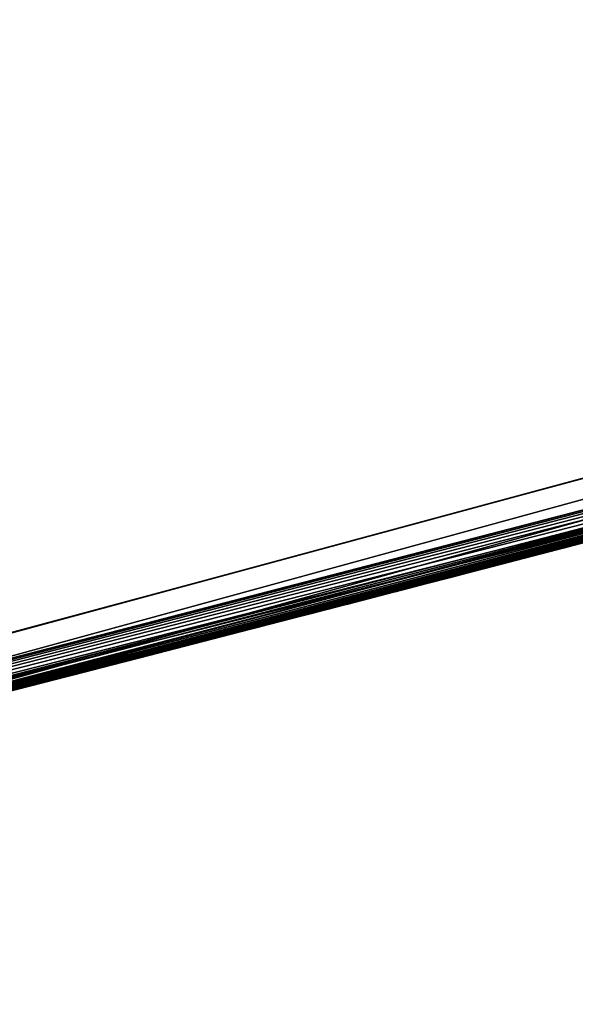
# Model space of a CAD drawing. Header units: millimetres. Extents: x -20 to 891, y -20 to 307.
# Tile 84 of 113: x 876.144 to 876.2171, y 9.3717 to 9.5014. Entities that reach past the tile are written whole.
import ezdxf

# ---------------------------------------------------------------- set-up
doc = ezdxf.new("R2010")
doc.units = ezdxf.units.MM
doc.header["$LTSCALE"] = 41.718519
for name, color, linetype in [('78', 7, 'CONTINUOUS'), ('79', 7, 'CONTINUOUS'), ('81', 7, 'CONTINUOUS'), ('85', 7, 'CONTINUOUS'), ('86', 7, 'CONTINUOUS'), ('90', 7, 'CONTINUOUS'), ('91', 7, 'CONTINUOUS'), ('92', 7, 'CONTINUOUS'), ('93', 7, 'CONTINUOUS'), ('94', 7, 'CONTINUOUS'), ('95', 7, 'CONTINUOUS')]:
    doc.layers.add(name, color=color, linetype=linetype)

msp = doc.modelspace()

# ---------------------------------------------------------------- linework, layer by layer
at = {"layer": '78', "linetype": 'Continuous'}
msp.add_3dface([(876.93836, 9.6348, 65), (870.06029, 48.75398, 65), (875.79389, 9.32672, 65), (876.93836, 9.6348, 65)], dxfattribs=at)
at = {"layer": '79', "linetype": 'Continuous'}
for points in [[(875.81034, 9.33063), (875.51395, 10.59641), (876.6042, 10.8919), (875.81034, 9.33063)], [(876.97091, 9.64464), (875.81034, 9.33063), (876.6042, 10.8919), (876.97091, 9.64464)]]:
    msp.add_3dface(points, dxfattribs=at)
at = {"layer": '81', "linetype": 'Continuous'}
for points in [[(875.81034, 9.33063), (876.97091, 9.64464), (875.94358, 9.3629, 5.46392), (875.81034, 9.33063)], [(875.94358, 9.3629, 5.46392), (876.97091, 9.64464), (876.07658, 9.39608, 5.59269), (875.94358, 9.3629, 5.46392)], [(876.07658, 9.39608, 5.59269), (876.97091, 9.64464), (876.18983, 9.42509, 5.7274), (876.07658, 9.39608, 5.59269)], [(876.18983, 9.42509, 5.7274), (876.97091, 9.64464), (876.28205, 9.44924, 5.864), (876.18983, 9.42509, 5.7274)], [(876.93836, 9.6348, 65), (875.79389, 9.32672, 65), (876.5912, 9.53364, 25.53717), (876.93836, 9.6348, 65)], [(876.5912, 9.53364, 25.53717), (875.79389, 9.32672, 65), (876.58767, 9.53264, 25.69701), (876.5912, 9.53364, 25.53717)], [(876.58767, 9.53264, 25.69701), (875.79389, 9.32672, 65), (876.57264, 9.52842, 25.84613), (876.58767, 9.53264, 25.69701)], [(876.04947, 9.38924, 12.28996), (876.58202, 9.53106, 12.3008), (876.05701, 9.39114, 12.68533), (876.04947, 9.38924, 12.28996)], [(876.05701, 9.39114, 12.68533), (876.58202, 9.53106, 12.3008), (876.4426, 9.49241, 12.668), (876.05701, 9.39114, 12.68533)], [(876.15275, 9.41552, 11.79543), (876.55631, 9.52385, 9.83735), (876.58202, 9.53106, 12.1712), (876.15275, 9.41552, 11.79543)], [(876.57264, 9.52842, 25.84613), (875.79389, 9.32672, 65), (876.54773, 9.52145, 25.982), (876.57264, 9.52842, 25.84613)], [(876.55328, 9.523, 9.84652), (876.55631, 9.52385, 9.83735), (876.15275, 9.41552, 11.79543), (876.55328, 9.523, 9.84652)], [(876.54914, 9.52184, 9.855), (876.55328, 9.523, 9.84652), (876.15275, 9.41552, 11.79543), (876.54914, 9.52184, 9.855)], [(876.54387, 9.52037, 9.86316), (876.54914, 9.52184, 9.855), (876.15275, 9.41552, 11.79543), (876.54387, 9.52037, 9.86316)], [(876.54773, 9.52145, 25.982), (875.79389, 9.32672, 65), (876.51498, 9.51234, 26.10331), (876.54773, 9.52145, 25.982)], [(876.53715, 9.5185, 9.87139), (876.54387, 9.52037, 9.86316), (876.15275, 9.41552, 11.79543), (876.53715, 9.5185, 9.87139)], [(876.52861, 9.51612, 9.87976), (876.53715, 9.5185, 9.87139), (876.15275, 9.41552, 11.79543), (876.52861, 9.51612, 9.87976)], [(876.51806, 9.51319, 9.88804), (876.52861, 9.51612, 9.87976), (876.15275, 9.41552, 11.79543), (876.51806, 9.51319, 9.88804)], [(876.5059, 9.50982, 9.89555), (876.51806, 9.51319, 9.88804), (876.15275, 9.41552, 11.79543), (876.5059, 9.50982, 9.89555)], [(876.51498, 9.51234, 26.10331), (875.79389, 9.32672, 65), (876.47493, 9.50127, 26.21292), (876.51498, 9.51234, 26.10331)], [(876.49264, 9.50615, 9.90185), (876.5059, 9.50982, 9.89555), (876.15275, 9.41552, 11.79543), (876.49264, 9.50615, 9.90185)], [(876.47929, 9.50247, 9.90656), (876.49264, 9.50615, 9.90185), (876.15275, 9.41552, 11.79543), (876.47929, 9.50247, 9.90656)], [(876.46608, 9.49884, 9.90956), (876.47929, 9.50247, 9.90656), (876.15275, 9.41552, 11.79543), (876.46608, 9.49884, 9.90956)], [(876.47493, 9.50127, 26.21292), (875.79389, 9.32672, 65), (876.42884, 9.48865, 26.31127), (876.47493, 9.50127, 26.21292)], [(876.45369, 9.49544, 9.91076), (876.46608, 9.49884, 9.90956), (876.15275, 9.41552, 11.79543), (876.45369, 9.49544, 9.91076)], [(875.92421, 9.35815, 22.20468), (876.46353, 9.49814, 22.2224), (875.95628, 9.36603, 22.63284), (875.92421, 9.35815, 22.20468)], [(875.95628, 9.36603, 22.63284), (876.46353, 9.49814, 22.2224), (876.0008, 9.37706, 22.63015), (875.95628, 9.36603, 22.63284)], [(876.0008, 9.37706, 22.63015), (876.46353, 9.49814, 22.2224), (876.0402, 9.38691, 22.62762), (876.0008, 9.37706, 22.63015)], [(876.0402, 9.38691, 22.62762), (876.46353, 9.49814, 22.2224), (876.07439, 9.39552, 22.6253), (876.0402, 9.38691, 22.62762)], [(876.07439, 9.39552, 22.6253), (876.46353, 9.49814, 22.2224), (876.1159, 9.40607, 22.62232), (876.07439, 9.39552, 22.6253)], [(876.1159, 9.40607, 22.62232), (876.46353, 9.49814, 22.2224), (876.15784, 9.41683, 22.61914), (876.1159, 9.40607, 22.62232)], [(876.15784, 9.41683, 22.61914), (876.46353, 9.49814, 22.2224), (876.19491, 9.42641, 22.61618), (876.15784, 9.41683, 22.61914)], [(876.19491, 9.42641, 22.61618), (876.46353, 9.49814, 22.2224), (876.22723, 9.43483, 22.61348), (876.19491, 9.42641, 22.61618)], [(876.4426, 9.49241, 9.9104), (876.45369, 9.49544, 9.91076), (876.15275, 9.41552, 11.79543), (876.4426, 9.49241, 9.9104)], [(875.89395, 9.35077, 9.86673), (876.4426, 9.49241, 9.9104), (876.15275, 9.41552, 11.79543), (875.89395, 9.35077, 9.86673)], [(876.05831, 9.39146, 8.58864), (876.38102, 9.47568, 8.0823), (876.4426, 9.49241, 8.5712), (876.05831, 9.39146, 8.58864)], [(876.08392, 9.39794, 13.1917), (876.4426, 9.49241, 13.208), (876.10098, 9.40227, 13.99684), (876.08392, 9.39794, 13.1917)], [(876.08508, 9.39823, 9.08761), (876.4426, 9.49241, 9.104), (876.08757, 9.39886, 9.49727), (876.08508, 9.39823, 9.08761)], [(876.08757, 9.39886, 9.49727), (876.4426, 9.49241, 9.104), (876.13146, 9.41005, 9.49157), (876.08757, 9.39886, 9.49727)], [(876.10098, 9.40227, 13.99684), (876.4426, 9.49241, 13.208), (876.18312, 9.42335, 14.09829), (876.10098, 9.40227, 13.99684)], [(876.13146, 9.41005, 9.49157), (876.4426, 9.49241, 9.104), (876.17526, 9.42132, 9.48607), (876.13146, 9.41005, 9.49157)], [(876.17526, 9.42132, 9.48607), (876.4426, 9.49241, 9.104), (876.21364, 9.43128, 9.48164), (876.17526, 9.42132, 9.48607)], [(876.18312, 9.42335, 14.09829), (876.4426, 9.49241, 13.208), (876.25592, 9.44235, 14.20653), (876.18312, 9.42335, 14.09829)], [(876.21364, 9.43128, 9.48164), (876.4426, 9.49241, 9.104), (876.2468, 9.43996, 9.47827), (876.21364, 9.43128, 9.48164)], [(876.42884, 9.48865, 26.31127), (875.79389, 9.32672, 65), (876.37974, 9.47534, 26.39577), (876.42884, 9.48865, 26.31127)], [(876.16645, 9.41905, 17.56164), (876.39377, 9.47913, 17.8808), (876.2106, 9.43049, 18.18646), (876.16645, 9.41905, 17.56164)], [(876.2106, 9.43049, 18.18646), (876.39377, 9.47913, 17.8808), (876.32058, 9.45947, 18.17732), (876.2106, 9.43049, 18.18646)], [(876.37974, 9.47534, 26.39577), (875.79389, 9.32672, 65), (876.33094, 9.46224, 26.4632), (876.37974, 9.47534, 26.39577)], [(876.37501, 9.47406, 8.09077), (876.38102, 9.47568, 8.0823), (876.05831, 9.39146, 8.58864), (876.37501, 9.47406, 8.09077)], [(876.3687, 9.47236, 8.09831), (876.37501, 9.47406, 8.09077), (876.05831, 9.39146, 8.58864), (876.3687, 9.47236, 8.09831)], [(876.36207, 9.47058, 8.10511), (876.3687, 9.47236, 8.09831), (876.05831, 9.39146, 8.58864), (876.36207, 9.47058, 8.10511)], [(876.35502, 9.46868, 8.11131), (876.36207, 9.47058, 8.10511), (876.05831, 9.39146, 8.58864), (876.35502, 9.46868, 8.11131)], [(876.34744, 9.46665, 8.11699), (876.35502, 9.46868, 8.11131), (876.05831, 9.39146, 8.58864), (876.34744, 9.46665, 8.11699)], [(876.33919, 9.46444, 8.12228), (876.34744, 9.46665, 8.11699), (876.05831, 9.39146, 8.58864), (876.33919, 9.46444, 8.12228)], [(876.33008, 9.46201, 8.12731), (876.33919, 9.46444, 8.12228), (876.05831, 9.39146, 8.58864), (876.33008, 9.46201, 8.12731)], [(876.33094, 9.46224, 26.4632), (875.79389, 9.32672, 65), (876.23811, 9.43768, 26.56564), (876.33094, 9.46224, 26.4632)], [(876.31995, 9.4593, 8.13211), (876.33008, 9.46201, 8.12731), (876.05831, 9.39146, 8.58864), (876.31995, 9.4593, 8.13211)], [(876.30859, 9.45628, 8.13673), (876.31995, 9.4593, 8.13211), (876.05831, 9.39146, 8.58864), (876.30859, 9.45628, 8.13673)], [(876.29581, 9.45288, 8.14115), (876.30859, 9.45628, 8.13673), (876.05831, 9.39146, 8.58864), (876.29581, 9.45288, 8.14115)], [(876.28154, 9.44911, 8.14521), (876.29581, 9.45288, 8.14115), (876.05831, 9.39146, 8.58864), (876.28154, 9.44911, 8.14521)], [(876.29376, 9.45234, 20.91668), (876.03992, 9.38684, 20.69499), (876.24827, 9.44034, 18.58944), (876.29376, 9.45234, 20.91668)], [(876.26547, 9.44486, 8.14887), (876.28154, 9.44911, 8.14521), (876.05831, 9.39146, 8.58864), (876.26547, 9.44486, 8.14887)], [(876.20286, 9.42848, 16.04445), (876.28522, 9.45008, 15.89652), (876.21805, 9.43243, 16.98416), (876.20286, 9.42848, 16.04445)], [(876.26949, 9.44592, 6.59399), (876.25995, 9.44341, 7.70762), (876.21378, 9.43132, 6.4411), (876.26949, 9.44592, 6.59399)], [(876.24786, 9.44023, 8.15204), (876.26547, 9.44486, 8.14887), (876.05831, 9.39146, 8.58864), (876.24786, 9.44023, 8.15204)], [(876.21077, 9.43054, 21.30652), (876.26189, 9.44392, 21.30825), (876.22783, 9.43499, 21.69713), (876.21077, 9.43054, 21.30652)], [(876.25995, 9.44341, 7.70762), (876.20998, 9.43033, 7.80863), (876.21378, 9.43132, 6.4411), (876.25995, 9.44341, 7.70762)], [(876.25297, 9.44158, 26.05976), (876.20773, 9.42974, 26.14071), (876.22019, 9.43299, 25.13026), (876.25297, 9.44158, 26.05976)], [(876.24827, 9.44034, 18.58944), (876.03992, 9.38684, 20.69499), (876.06396, 9.39289, 18.57469), (876.24827, 9.44034, 18.58944)], [(876.22929, 9.43537, 8.15468), (876.24786, 9.44023, 8.15204), (876.05831, 9.39146, 8.58864), (876.22929, 9.43537, 8.15468)], [(876.23811, 9.43768, 26.56564), (875.79389, 9.32672, 65), (876.13189, 9.41016, 26.66001), (876.23811, 9.43768, 26.56564)], [(876.21084, 9.43055, 8.15692), (876.22929, 9.43537, 8.15468), (876.05831, 9.39146, 8.58864), (876.21084, 9.43055, 8.15692)], [(876.20503, 9.42904, 21.6987), (876.21077, 9.43054, 21.30652), (876.22783, 9.43499, 21.69713), (876.20503, 9.42904, 21.6987)], [(876.01326, 9.38016, 16.75501), (876.20286, 9.42848, 16.04445), (876.21805, 9.43243, 16.98416), (876.01326, 9.38016, 16.75501)], [(876.22019, 9.43299, 25.13026), (876.20773, 9.42974, 26.14071), (876.15979, 9.41733, 25.03745), (876.22019, 9.43299, 25.13026)], [(876.19896, 9.42746, 24.72371), (876.22031, 9.43302, 24.3141), (876.22074, 9.43313, 24.71988), (876.19896, 9.42746, 24.72371)], [(876.21826, 9.43249, 24.3138), (876.22031, 9.43302, 24.3141), (876.19896, 9.42746, 24.72371), (876.21826, 9.43249, 24.3138)], [(876.21609, 9.43192, 24.31345), (876.21826, 9.43249, 24.3138), (876.19896, 9.42746, 24.72371), (876.21609, 9.43192, 24.31345)], [(876.21706, 9.43217, 23.11687), (876.21377, 9.43132, 23.97413), (876.21368, 9.43129, 23.11634), (876.21706, 9.43217, 23.11687)], [(876.21467, 9.43155, 23.96368), (876.21377, 9.43132, 23.97413), (876.21706, 9.43217, 23.11687), (876.21467, 9.43155, 23.96368)], [(876.21553, 9.43177, 23.95373), (876.21467, 9.43155, 23.96368), (876.21706, 9.43217, 23.11687), (876.21553, 9.43177, 23.95373)], [(876.21637, 9.43199, 23.94392), (876.21553, 9.43177, 23.95373), (876.21706, 9.43217, 23.11687), (876.21637, 9.43199, 23.94392)], [(876.21724, 9.43222, 23.93389), (876.21637, 9.43199, 23.94392), (876.21706, 9.43217, 23.11687), (876.21724, 9.43222, 23.93389)], [(876.22026, 9.43301, 23.11748), (876.21724, 9.43222, 23.93389), (876.21706, 9.43217, 23.11687), (876.22026, 9.43301, 23.11748)], [(876.21378, 9.43132, 6.4411), (876.15218, 9.41537, 7.90143), (876.14924, 9.41461, 6.3032), (876.21378, 9.43132, 6.4411)], [(876.20998, 9.43033, 7.80863), (876.15218, 9.41537, 7.90143), (876.21378, 9.43132, 6.4411), (876.20998, 9.43033, 7.80863)], [(876.21389, 9.43135, 24.31307), (876.21609, 9.43192, 24.31345), (876.19896, 9.42746, 24.72371), (876.21389, 9.43135, 24.31307)], [(876.21177, 9.4308, 24.31266), (876.21389, 9.43135, 24.31307), (876.19896, 9.42746, 24.72371), (876.21177, 9.4308, 24.31266)], [(876.21368, 9.43129, 23.11634), (876.21028, 9.43041, 24.01561), (876.21011, 9.43036, 23.11591), (876.21368, 9.43129, 23.11634)], [(876.2111, 9.43062, 24.0057), (876.21028, 9.43041, 24.01561), (876.21368, 9.43129, 23.11634), (876.2111, 9.43062, 24.0057)], [(876.21195, 9.43084, 23.99554), (876.2111, 9.43062, 24.0057), (876.21368, 9.43129, 23.11634), (876.21195, 9.43084, 23.99554)], [(876.21285, 9.43108, 23.98493), (876.21195, 9.43084, 23.99554), (876.21368, 9.43129, 23.11634), (876.21285, 9.43108, 23.98493)], [(876.21377, 9.43132, 23.97413), (876.21285, 9.43108, 23.98493), (876.21368, 9.43129, 23.11634), (876.21377, 9.43132, 23.97413)], [(875.99473, 9.37555, 18.20339), (876.16645, 9.41905, 17.56164), (876.2106, 9.43049, 18.18646), (875.99473, 9.37555, 18.20339)], [(876.19285, 9.42588, 8.15909), (876.21084, 9.43055, 8.15692), (876.05831, 9.39146, 8.58864), (876.19285, 9.42588, 8.15909)], [(876.15366, 9.41575, 21.3043), (876.21077, 9.43054, 21.30652), (876.17962, 9.42245, 21.70017), (876.15366, 9.41575, 21.3043)], [(876.20773, 9.42974, 26.14071), (876.15624, 9.41641, 26.2112), (876.15979, 9.41733, 25.03745), (876.20773, 9.42974, 26.14071)], [(876.17962, 9.42245, 21.70017), (876.21077, 9.43054, 21.30652), (876.20503, 9.42904, 21.6987), (876.17962, 9.42245, 21.70017)], [(876.20976, 9.43027, 24.31221), (876.21177, 9.4308, 24.31266), (876.19896, 9.42746, 24.72371), (876.20976, 9.43027, 24.31221)], [(876.20783, 9.42977, 24.31172), (876.20976, 9.43027, 24.31221), (876.19896, 9.42746, 24.72371), (876.20783, 9.42977, 24.31172)], [(876.20598, 9.42929, 24.31119), (876.20783, 9.42977, 24.31172), (876.19896, 9.42746, 24.72371), (876.20598, 9.42929, 24.31119)], [(876.21011, 9.43036, 23.11591), (876.20653, 9.42943, 24.06253), (876.20633, 9.42938, 23.11558), (876.21011, 9.43036, 23.11591)], [(876.20705, 9.42957, 24.05591), (876.20653, 9.42943, 24.06253), (876.21011, 9.43036, 23.11591), (876.20705, 9.42957, 24.05591)], [(876.20762, 9.42971, 24.04885), (876.20705, 9.42957, 24.05591), (876.21011, 9.43036, 23.11591), (876.20762, 9.42971, 24.04885)], [(876.2082, 9.42987, 24.04143), (876.20762, 9.42971, 24.04885), (876.21011, 9.43036, 23.11591), (876.2082, 9.42987, 24.04143)], [(876.20882, 9.43003, 24.03355), (876.2082, 9.42987, 24.04143), (876.21011, 9.43036, 23.11591), (876.20882, 9.43003, 24.03355)], [(876.20951, 9.43021, 24.02498), (876.20882, 9.43003, 24.03355), (876.21011, 9.43036, 23.11591), (876.20951, 9.43021, 24.02498)], [(876.21028, 9.43041, 24.01561), (876.20951, 9.43021, 24.02498), (876.21011, 9.43036, 23.11591), (876.21028, 9.43041, 24.01561)], [(876.11966, 9.40703, 16.17194), (876.20286, 9.42848, 16.04445), (876.01326, 9.38016, 16.75501), (876.11966, 9.40703, 16.17194)], [(876.20236, 9.42835, 23.11534), (876.19849, 9.42734, 24.14679), (876.19819, 9.42726, 23.1152), (876.20236, 9.42835, 23.11534)], [(876.19909, 9.4275, 24.14088), (876.19849, 9.42734, 24.14679), (876.20236, 9.42835, 23.11534), (876.19909, 9.4275, 24.14088)], [(876.20422, 9.42883, 24.31062), (876.20598, 9.42929, 24.31119), (876.19896, 9.42746, 24.72371), (876.20422, 9.42883, 24.31062)], [(876.20255, 9.4284, 24.31001), (876.20422, 9.42883, 24.31062), (876.19896, 9.42746, 24.72371), (876.20255, 9.4284, 24.31001)], [(876.20096, 9.42798, 24.30937), (876.20255, 9.4284, 24.31001), (876.19896, 9.42746, 24.72371), (876.20096, 9.42798, 24.30937)], [(876.19965, 9.42764, 24.13538), (876.19909, 9.4275, 24.14088), (876.20236, 9.42835, 23.11534), (876.19965, 9.42764, 24.13538)], [(876.20018, 9.42778, 24.13031), (876.19965, 9.42764, 24.13538), (876.20236, 9.42835, 23.11534), (876.20018, 9.42778, 24.13031)], [(876.2007, 9.42791, 24.12533), (876.20018, 9.42778, 24.13031), (876.20236, 9.42835, 23.11534), (876.2007, 9.42791, 24.12533)], [(876.20124, 9.42805, 24.12014), (876.2007, 9.42791, 24.12533), (876.20236, 9.42835, 23.11534), (876.20124, 9.42805, 24.12014)], [(876.20179, 9.4282, 24.11478), (876.20124, 9.42805, 24.12014), (876.20236, 9.42835, 23.11534), (876.20179, 9.4282, 24.11478)], [(876.20235, 9.42834, 24.10932), (876.20179, 9.4282, 24.11478), (876.20236, 9.42835, 23.11534), (876.20235, 9.42834, 24.10932)], [(876.2029, 9.42849, 24.10381), (876.20235, 9.42834, 24.10932), (876.20633, 9.42938, 23.11558), (876.2029, 9.42849, 24.10381)], [(876.20633, 9.42938, 23.11558), (876.20235, 9.42834, 24.10932), (876.20236, 9.42835, 23.11534), (876.20633, 9.42938, 23.11558)], [(876.20344, 9.42863, 24.09823), (876.2029, 9.42849, 24.10381), (876.20633, 9.42938, 23.11558), (876.20344, 9.42863, 24.09823)], [(876.20397, 9.42876, 24.09257), (876.20344, 9.42863, 24.09823), (876.20633, 9.42938, 23.11558), (876.20397, 9.42876, 24.09257)], [(876.20449, 9.4289, 24.08682), (876.20397, 9.42876, 24.09257), (876.20633, 9.42938, 23.11558), (876.20449, 9.4289, 24.08682)], [(876.205, 9.42903, 24.08101), (876.20449, 9.4289, 24.08682), (876.20633, 9.42938, 23.11558), (876.205, 9.42903, 24.08101)], [(876.2055, 9.42916, 24.07507), (876.205, 9.42903, 24.08101), (876.20633, 9.42938, 23.11558), (876.2055, 9.42916, 24.07507)], [(876.20602, 9.4293, 24.06888), (876.2055, 9.42916, 24.07507), (876.20633, 9.42938, 23.11558), (876.20602, 9.4293, 24.06888)], [(876.20653, 9.42943, 24.06253), (876.20602, 9.4293, 24.06888), (876.20633, 9.42938, 23.11558), (876.20653, 9.42943, 24.06253)], [(875.49836, 9.25885, 23.10536), (876.19819, 9.42726, 23.1152), (875.55309, 9.27106, 26.4848), (875.49836, 9.25885, 23.10536)], [(875.55309, 9.27106, 26.4848), (876.19819, 9.42726, 23.1152), (875.65026, 9.29314, 26.47794), (875.55309, 9.27106, 26.4848)], [(875.65026, 9.29314, 26.47794), (876.19819, 9.42726, 23.1152), (875.75119, 9.31662, 26.45813), (875.65026, 9.29314, 26.47794)], [(875.75119, 9.31662, 26.45813), (876.19819, 9.42726, 23.1152), (875.99221, 9.37492, 24.83001), (875.75119, 9.31662, 26.45813)], [(875.99221, 9.37492, 24.83001), (876.19819, 9.42726, 23.1152), (875.9934, 9.37522, 24.8218), (875.99221, 9.37492, 24.83001)], [(875.9934, 9.37522, 24.8218), (876.19819, 9.42726, 23.1152), (875.99583, 9.37582, 24.81232), (875.9934, 9.37522, 24.8218)], [(875.99583, 9.37582, 24.81232), (876.19819, 9.42726, 23.1152), (875.99962, 9.37676, 24.80205), (875.99583, 9.37582, 24.81232)], [(875.99962, 9.37676, 24.80205), (876.19819, 9.42726, 23.1152), (876.00489, 9.37807, 24.79123), (875.99962, 9.37676, 24.80205)], [(876.00489, 9.37807, 24.79123), (876.19819, 9.42726, 23.1152), (876.01184, 9.37981, 24.77979), (876.00489, 9.37807, 24.79123)], [(876.01184, 9.37981, 24.77979), (876.19819, 9.42726, 23.1152), (876.0201, 9.38187, 24.76856), (876.01184, 9.37981, 24.77979)], [(876.0201, 9.38187, 24.76856), (876.19819, 9.42726, 23.1152), (876.02893, 9.38408, 24.75869), (876.0201, 9.38187, 24.76856)], [(876.02893, 9.38408, 24.75869), (876.19819, 9.42726, 23.1152), (876.03801, 9.38636, 24.7504), (876.02893, 9.38408, 24.75869)], [(876.03801, 9.38636, 24.7504), (876.19819, 9.42726, 23.1152), (876.04738, 9.38871, 24.74353), (876.03801, 9.38636, 24.7504)], [(876.04738, 9.38871, 24.74353), (876.19819, 9.42726, 23.1152), (876.05708, 9.39115, 24.73786), (876.04738, 9.38871, 24.74353)], [(876.05708, 9.39115, 24.73786), (876.19819, 9.42726, 23.1152), (876.06734, 9.39374, 24.73325), (876.05708, 9.39115, 24.73786)], [(876.06734, 9.39374, 24.73325), (876.19819, 9.42726, 23.1152), (876.07844, 9.39655, 24.72966), (876.06734, 9.39374, 24.73325)], [(876.07844, 9.39655, 24.72966), (876.19819, 9.42726, 23.1152), (876.09109, 9.39976, 24.72703), (876.07844, 9.39655, 24.72966)], [(876.09109, 9.39976, 24.72703), (876.19819, 9.42726, 23.1152), (876.10586, 9.40351, 24.7254), (876.09109, 9.39976, 24.72703)], [(876.10586, 9.40351, 24.7254), (876.19819, 9.42726, 23.1152), (876.12166, 9.40754, 24.72488), (876.10586, 9.40351, 24.7254)], [(876.12166, 9.40754, 24.72488), (876.19819, 9.42726, 23.1152), (876.13834, 9.41181, 24.72521), (876.12166, 9.40754, 24.72488)], [(876.13834, 9.41181, 24.72521), (876.19819, 9.42726, 23.1152), (876.15681, 9.41656, 24.72577), (876.13834, 9.41181, 24.72521)], [(876.19819, 9.42726, 23.1152), (876.18295, 9.42331, 24.27758), (876.15681, 9.41656, 24.72577), (876.19819, 9.42726, 23.1152)], [(876.19669, 9.42687, 24.30721), (876.19946, 9.42759, 24.30868), (876.17733, 9.42186, 24.72558), (876.19669, 9.42687, 24.30721)], [(876.17733, 9.42186, 24.72558), (876.19946, 9.42759, 24.30868), (876.19896, 9.42746, 24.72371), (876.17733, 9.42186, 24.72558)], [(876.18307, 9.42334, 24.27571), (876.18295, 9.42331, 24.27758), (876.19819, 9.42726, 23.1152), (876.18307, 9.42334, 24.27571)], [(876.18324, 9.42339, 24.27384), (876.18307, 9.42334, 24.27571), (876.19819, 9.42726, 23.1152), (876.18324, 9.42339, 24.27384)], [(876.18346, 9.42344, 24.27192), (876.18324, 9.42339, 24.27384), (876.19819, 9.42726, 23.1152), (876.18346, 9.42344, 24.27192)], [(876.18373, 9.42351, 24.26994), (876.18346, 9.42344, 24.27192), (876.19819, 9.42726, 23.1152), (876.18373, 9.42351, 24.26994)], [(876.18404, 9.42359, 24.2679), (876.18373, 9.42351, 24.26994), (876.19819, 9.42726, 23.1152), (876.18404, 9.42359, 24.2679)], [(876.18439, 9.42368, 24.2658), (876.18404, 9.42359, 24.2679), (876.19819, 9.42726, 23.1152), (876.18439, 9.42368, 24.2658)], [(876.18478, 9.42378, 24.26359), (876.18439, 9.42368, 24.2658), (876.19819, 9.42726, 23.1152), (876.18478, 9.42378, 24.26359)], [(876.18522, 9.4239, 24.26131), (876.18478, 9.42378, 24.26359), (876.19819, 9.42726, 23.1152), (876.18522, 9.4239, 24.26131)], [(876.18568, 9.42402, 24.25893), (876.18522, 9.4239, 24.26131), (876.19819, 9.42726, 23.1152), (876.18568, 9.42402, 24.25893)], [(876.18616, 9.42414, 24.25645), (876.18568, 9.42402, 24.25893), (876.19819, 9.42726, 23.1152), (876.18616, 9.42414, 24.25645)], [(876.18666, 9.42427, 24.25388), (876.18616, 9.42414, 24.25645), (876.19819, 9.42726, 23.1152), (876.18666, 9.42427, 24.25388)], [(876.18717, 9.4244, 24.25121), (876.18666, 9.42427, 24.25388), (876.19819, 9.42726, 23.1152), (876.18717, 9.4244, 24.25121)], [(876.18768, 9.42453, 24.24842), (876.18717, 9.4244, 24.25121), (876.19819, 9.42726, 23.1152), (876.18768, 9.42453, 24.24842)], [(876.18818, 9.42466, 24.2455), (876.18768, 9.42453, 24.24842), (876.19819, 9.42726, 23.1152), (876.18818, 9.42466, 24.2455)], [(876.18867, 9.42479, 24.24252), (876.18818, 9.42466, 24.2455), (876.19819, 9.42726, 23.1152), (876.18867, 9.42479, 24.24252)], [(876.18913, 9.42491, 24.23956), (876.18867, 9.42479, 24.24252), (876.19819, 9.42726, 23.1152), (876.18913, 9.42491, 24.23956)], [(876.18956, 9.42502, 24.2366), (876.18913, 9.42491, 24.23956), (876.19819, 9.42726, 23.1152), (876.18956, 9.42502, 24.2366)], [(876.18998, 9.42513, 24.23356), (876.18956, 9.42502, 24.2366), (876.19819, 9.42726, 23.1152), (876.18998, 9.42513, 24.23356)], [(876.19039, 9.42524, 24.23032), (876.18998, 9.42513, 24.23356), (876.19819, 9.42726, 23.1152), (876.19039, 9.42524, 24.23032)], [(876.1908, 9.42534, 24.22693), (876.19039, 9.42524, 24.23032), (876.19819, 9.42726, 23.1152), (876.1908, 9.42534, 24.22693)], [(876.1912, 9.42545, 24.22341), (876.1908, 9.42534, 24.22693), (876.19819, 9.42726, 23.1152), (876.1912, 9.42545, 24.22341)], [(876.19158, 9.42555, 24.21979), (876.1912, 9.42545, 24.22341), (876.19819, 9.42726, 23.1152), (876.19158, 9.42555, 24.21979)], [(876.19195, 9.42564, 24.21604), (876.19158, 9.42555, 24.21979), (876.19819, 9.42726, 23.1152), (876.19195, 9.42564, 24.21604)], [(876.19232, 9.42574, 24.2122), (876.19195, 9.42564, 24.21604), (876.19819, 9.42726, 23.1152), (876.19232, 9.42574, 24.2122)], [(876.19268, 9.42583, 24.20828), (876.19232, 9.42574, 24.2122), (876.19819, 9.42726, 23.1152), (876.19268, 9.42583, 24.20828)], [(876.19304, 9.42593, 24.20429), (876.19268, 9.42583, 24.20828), (876.19819, 9.42726, 23.1152), (876.19304, 9.42593, 24.20429)], [(876.1934, 9.42602, 24.2002), (876.19304, 9.42593, 24.20429), (876.19819, 9.42726, 23.1152), (876.1934, 9.42602, 24.2002)], [(876.19379, 9.42612, 24.19598), (876.1934, 9.42602, 24.2002), (876.19819, 9.42726, 23.1152), (876.19379, 9.42612, 24.19598)], [(876.19418, 9.42622, 24.19164), (876.19379, 9.42612, 24.19598), (876.19819, 9.42726, 23.1152), (876.19418, 9.42622, 24.19164)], [(876.19459, 9.42633, 24.1872), (876.19418, 9.42622, 24.19164), (876.19819, 9.42726, 23.1152), (876.19459, 9.42633, 24.1872)], [(876.19501, 9.42644, 24.18269), (876.19459, 9.42633, 24.1872), (876.19819, 9.42726, 23.1152), (876.19501, 9.42644, 24.18269)], [(876.19544, 9.42655, 24.17812), (876.19501, 9.42644, 24.18269), (876.19819, 9.42726, 23.1152), (876.19544, 9.42655, 24.17812)], [(876.19588, 9.42666, 24.17343), (876.19544, 9.42655, 24.17812), (876.19819, 9.42726, 23.1152), (876.19588, 9.42666, 24.17343)], [(876.19635, 9.42679, 24.16853), (876.19588, 9.42666, 24.17343), (876.19819, 9.42726, 23.1152), (876.19635, 9.42679, 24.16853)], [(876.19684, 9.42691, 24.16346), (876.19635, 9.42679, 24.16853), (876.19819, 9.42726, 23.1152), (876.19684, 9.42691, 24.16346)], [(876.19736, 9.42705, 24.1582), (876.19684, 9.42691, 24.16346), (876.19819, 9.42726, 23.1152), (876.19736, 9.42705, 24.1582)], [(876.1979, 9.42719, 24.15268), (876.19736, 9.42705, 24.1582), (876.19819, 9.42726, 23.1152), (876.1979, 9.42719, 24.15268)], [(876.19849, 9.42734, 24.14679), (876.1979, 9.42719, 24.15268), (876.19819, 9.42726, 23.1152), (876.19849, 9.42734, 24.14679)], [(876.19946, 9.42759, 24.30868), (876.20096, 9.42798, 24.30937), (876.19896, 9.42746, 24.72371), (876.19946, 9.42759, 24.30868)], [(876.17557, 9.4214, 8.16145), (876.19285, 9.42588, 8.15909), (876.05831, 9.39146, 8.58864), (876.17557, 9.4214, 8.16145)], [(876.1942, 9.42623, 24.3056), (876.19669, 9.42687, 24.30721), (876.17733, 9.42186, 24.72558), (876.1942, 9.42623, 24.3056)], [(876.19196, 9.42565, 24.30384), (876.1942, 9.42623, 24.3056), (876.17733, 9.42186, 24.72558), (876.19196, 9.42565, 24.30384)], [(876.18996, 9.42513, 24.30193), (876.19196, 9.42565, 24.30384), (876.17733, 9.42186, 24.72558), (876.18996, 9.42513, 24.30193)], [(876.18825, 9.42468, 24.29993), (876.18996, 9.42513, 24.30193), (876.17733, 9.42186, 24.72558), (876.18825, 9.42468, 24.29993)], [(876.18681, 9.42431, 24.29782), (876.18825, 9.42468, 24.29993), (876.17733, 9.42186, 24.72558), (876.18681, 9.42431, 24.29782)], [(876.15681, 9.41656, 24.72577), (876.18295, 9.42331, 24.27758), (876.17733, 9.42186, 24.72558), (876.15681, 9.41656, 24.72577)], [(876.18562, 9.424, 24.29559), (876.18681, 9.42431, 24.29782), (876.17733, 9.42186, 24.72558), (876.18562, 9.424, 24.29559)], [(876.18466, 9.42375, 24.29321), (876.18562, 9.424, 24.29559), (876.17733, 9.42186, 24.72558), (876.18466, 9.42375, 24.29321)], [(876.18391, 9.42356, 24.29062), (876.18466, 9.42375, 24.29321), (876.17733, 9.42186, 24.72558), (876.18391, 9.42356, 24.29062)], [(876.18335, 9.42341, 24.28779), (876.18391, 9.42356, 24.29062), (876.17733, 9.42186, 24.72558), (876.18335, 9.42341, 24.28779)], [(876.183, 9.42332, 24.2847), (876.18335, 9.42341, 24.28779), (876.17733, 9.42186, 24.72558), (876.183, 9.42332, 24.2847)], [(876.18291, 9.4233, 24.28304), (876.183, 9.42332, 24.2847), (876.17733, 9.42186, 24.72558), (876.18291, 9.4233, 24.28304)], [(876.18295, 9.42331, 24.27758), (876.18288, 9.42329, 24.27945), (876.17733, 9.42186, 24.72558), (876.18295, 9.42331, 24.27758)], [(876.18287, 9.42329, 24.28129), (876.18291, 9.4233, 24.28304), (876.17733, 9.42186, 24.72558), (876.18287, 9.42329, 24.28129)], [(876.18288, 9.42329, 24.27945), (876.18287, 9.42329, 24.28129), (876.17733, 9.42186, 24.72558), (876.18288, 9.42329, 24.27945)], [(876.15109, 9.41509, 21.70153), (876.15366, 9.41575, 21.3043), (876.17962, 9.42245, 21.70017), (876.15109, 9.41509, 21.70153)], [(876.15915, 9.41716, 8.16426), (876.17557, 9.4214, 8.16145), (876.05831, 9.39146, 8.58864), (876.15915, 9.41716, 8.16426)], [(875.92857, 9.35922, 17.26631), (876.16645, 9.41905, 17.56164), (875.99473, 9.37555, 18.20339), (875.92857, 9.35922, 17.26631)], [(876.14376, 9.41321, 8.16776), (876.15915, 9.41716, 8.16426), (876.05831, 9.39146, 8.58864), (876.14376, 9.41321, 8.16776)], [(876.15979, 9.41733, 25.03745), (876.09745, 9.40137, 26.27316), (876.08731, 9.3988, 24.94869), (876.15979, 9.41733, 25.03745)], [(876.15624, 9.41641, 26.2112), (876.09745, 9.40137, 26.27316), (876.15979, 9.41733, 25.03745), (876.15624, 9.41641, 26.2112)], [(875.59528, 9.28059, 11.3), (875.89395, 9.35077, 9.86673), (876.15275, 9.41552, 11.79543), (875.59528, 9.28059, 11.3)], [(876.15218, 9.41537, 7.90143), (876.08761, 9.39887, 7.98505), (876.14924, 9.41461, 6.3032), (876.15218, 9.41537, 7.90143)], [(876.09141, 9.39984, 21.30173), (876.15366, 9.41575, 21.3043), (876.11886, 9.40683, 21.70277), (876.09141, 9.39984, 21.30173)], [(876.11886, 9.40683, 21.70277), (876.15366, 9.41575, 21.3043), (876.15109, 9.41509, 21.70153), (876.11886, 9.40683, 21.70277)], [(876.14924, 9.41461, 6.3032), (876.08761, 9.39887, 7.98505), (876.09967, 9.40194, 6.21799), (876.14924, 9.41461, 6.3032)]]:
    msp.add_3dface(points, dxfattribs=at)
at = {"layer": '85', "linetype": 'Continuous'}
msp.add_3dface([(876.20126, 9.5314, 16.98472), (876.14203, 9.51602, 17.55239), (875.99734, 9.47926, 16.75654), (876.20126, 9.5314, 16.98472)], dxfattribs=at)
at = {"layer": '86', "linetype": 'Continuous'}
for points in [[(876.18082, 9.52607, 23.1152), (875.42195, 9.34442, 23.10471), (876.16724, 9.52254, 22.61701), (876.18082, 9.52607, 23.1152)], [(876.16724, 9.52254, 22.61701), (875.42195, 9.34442, 23.10471), (876.1431, 9.51629, 22.61893), (876.16724, 9.52254, 22.61701)]]:
    msp.add_3dface(points, dxfattribs=at)
at = {"layer": '90', "linetype": 'Continuous'}
for points in [[(876.42521, 9.59132, 9.104), (876.04943, 9.49236, 9.08688), (876.42521, 9.59132, 8.5712), (876.42521, 9.59132, 9.104)], [(876.42521, 9.59132, 8.5712), (876.04943, 9.49236, 9.08688), (876.04943, 9.49236, 8.58834), (876.42521, 9.59132, 8.5712)]]:
    msp.add_3dface(points, dxfattribs=at)
at = {"layer": '91', "linetype": 'Continuous'}
for points in [[(876.56461, 9.63004, 12.3008), (876.03278, 9.48816, 12.29009), (876.56461, 9.63004, 12.1712), (876.56461, 9.63004, 12.3008)], [(876.56461, 9.63004, 12.1712), (876.03278, 9.48816, 12.29009), (876.13318, 9.51374, 11.79353), (876.56461, 9.63004, 12.1712)], [(876.42521, 9.59132, 9.9104), (875.87687, 9.44953, 9.86675), (876.4182, 9.58941, 9.47068), (876.42521, 9.59132, 9.9104)], [(876.4182, 9.58941, 9.47068), (875.87687, 9.44953, 9.86675), (876.39883, 9.58412, 9.47043), (876.4182, 9.58941, 9.47068)], [(876.39883, 9.58412, 9.47043), (875.87687, 9.44953, 9.86675), (876.37595, 9.5779, 9.47045), (876.39883, 9.58412, 9.47043)], [(876.37595, 9.5779, 9.47045), (875.87687, 9.44953, 9.86675), (876.34983, 9.57084, 9.47089), (876.37595, 9.5779, 9.47045)], [(876.34983, 9.57084, 9.47089), (875.87687, 9.44953, 9.86675), (876.32143, 9.56321, 9.47186), (876.34983, 9.57084, 9.47089)], [(876.32143, 9.56321, 9.47186), (875.87687, 9.44953, 9.86675), (876.28819, 9.55433, 9.47363), (876.32143, 9.56321, 9.47186)], [(876.28819, 9.55433, 9.47363), (875.87687, 9.44953, 9.86675), (876.25798, 9.54631, 9.47578), (876.28819, 9.55433, 9.47363)], [(876.25798, 9.54631, 9.47578), (875.87687, 9.44953, 9.86675), (876.22608, 9.53791, 9.47859), (876.25798, 9.54631, 9.47578)], [(876.22608, 9.53791, 9.47859), (875.87687, 9.44953, 9.86675), (876.18893, 9.52818, 9.48245), (876.22608, 9.53791, 9.47859)], [(876.18893, 9.52818, 9.48245), (875.87687, 9.44953, 9.86675), (876.1447, 9.51671, 9.48769), (876.18893, 9.52818, 9.48245)], [(876.1447, 9.51671, 9.48769), (875.87687, 9.44953, 9.86675), (876.09114, 9.50296, 9.49455), (876.1447, 9.51671, 9.48769)]]:
    msp.add_3dface(points, dxfattribs=at)
at = {"layer": '92', "linetype": 'Continuous'}
for points in [[(876.42521, 9.59132, 12.668), (876.04151, 9.49036, 13.19072), (876.04149, 9.49035, 12.6853), (876.42521, 9.59132, 12.668)], [(876.42521, 9.59132, 13.208), (876.04151, 9.49036, 13.19072), (876.42521, 9.59132, 12.668), (876.42521, 9.59132, 13.208)]]:
    msp.add_3dface(points, dxfattribs=at)
at = {"layer": '93', "linetype": 'Continuous'}
for points in [[(876.21142, 9.53406, 18.58787), (875.85408, 9.444, 18.55964), (876.19074, 9.52866, 18.18666), (876.21142, 9.53406, 18.58787)], [(876.19482, 9.52972, 20.84581), (875.88285, 9.45099, 21.29546), (875.85281, 9.44369, 20.54469), (876.19482, 9.52972, 20.84581)], [(875.9354, 9.46388, 21.29664), (875.88285, 9.45099, 21.29546), (876.19482, 9.52972, 20.84581), (875.9354, 9.46388, 21.29664)], [(875.99091, 9.47765, 21.29845), (875.9354, 9.46388, 21.29664), (876.19482, 9.52972, 20.84581), (875.99091, 9.47765, 21.29845)], [(876.04577, 9.49144, 21.30057), (875.99091, 9.47765, 21.29845), (876.19482, 9.52972, 20.84581), (876.04577, 9.49144, 21.30057)], [(876.09773, 9.50464, 21.30271), (876.04577, 9.49144, 21.30057), (876.19482, 9.52972, 20.84581), (876.09773, 9.50464, 21.30271)], [(876.19074, 9.52866, 18.18666), (875.85408, 9.444, 18.55964), (875.99989, 9.4799, 18.20168), (876.19074, 9.52866, 18.18666)]]:
    msp.add_3dface(points, dxfattribs=at)
at = {"layer": '94', "linetype": 'Continuous'}
for points in [[(876.44613, 9.59707, 22.2224), (875.90557, 9.45654, 22.20465), (876.44506, 9.59677, 21.91107), (876.44613, 9.59707, 22.2224)], [(876.44506, 9.59677, 21.91107), (875.90557, 9.45654, 22.20465), (876.44165, 9.59583, 21.87919), (876.44506, 9.59677, 21.91107)], [(876.44165, 9.59583, 21.87919), (875.90557, 9.45654, 22.20465), (876.44076, 9.59559, 21.84251), (876.44165, 9.59583, 21.87919)], [(876.44076, 9.59559, 21.84251), (875.90557, 9.45654, 22.20465), (876.43706, 9.59457, 21.69134), (876.44076, 9.59559, 21.84251)], [(876.43706, 9.59457, 21.69134), (875.90557, 9.45654, 22.20465), (876.43252, 9.59333, 21.68703), (876.43706, 9.59457, 21.69134)], [(876.43252, 9.59333, 21.68703), (875.90557, 9.45654, 22.20465), (876.42741, 9.59193, 21.68336), (876.43252, 9.59333, 21.68703)], [(876.42741, 9.59193, 21.68336), (875.90557, 9.45654, 22.20465), (876.42152, 9.59032, 21.68027), (876.42741, 9.59193, 21.68336)], [(876.42152, 9.59032, 21.68027), (875.90557, 9.45654, 22.20465), (876.41472, 9.58845, 21.67781), (876.42152, 9.59032, 21.68027)], [(876.41472, 9.58845, 21.67781), (875.90557, 9.45654, 22.20465), (876.40707, 9.58637, 21.67609), (876.41472, 9.58845, 21.67781)], [(876.40707, 9.58637, 21.67609), (875.90557, 9.45654, 22.20465), (876.39859, 9.58406, 21.67514), (876.40707, 9.58637, 21.67609)], [(876.39859, 9.58406, 21.67514), (875.90557, 9.45654, 22.20465), (876.3889, 9.58142, 21.67498), (876.39859, 9.58406, 21.67514)], [(876.3889, 9.58142, 21.67498), (875.90557, 9.45654, 22.20465), (876.37783, 9.57841, 21.67569), (876.3889, 9.58142, 21.67498)], [(876.37783, 9.57841, 21.67569), (875.90557, 9.45654, 22.20465), (876.36567, 9.57512, 21.67723), (876.37783, 9.57841, 21.67569)], [(876.36567, 9.57512, 21.67723), (875.90557, 9.45654, 22.20465), (876.35268, 9.57161, 21.67934), (876.36567, 9.57512, 21.67723)], [(876.35268, 9.57161, 21.67934), (875.90557, 9.45654, 22.20465), (876.33822, 9.56772, 21.6819), (876.35268, 9.57161, 21.67934)], [(876.33822, 9.56772, 21.6819), (875.90557, 9.45654, 22.20465), (876.32326, 9.5637, 21.68448), (876.33822, 9.56772, 21.6819)], [(876.32326, 9.5637, 21.68448), (875.90557, 9.45654, 22.20465), (876.30937, 9.55998, 21.68661), (876.32326, 9.5637, 21.68448)], [(876.30937, 9.55998, 21.68661), (875.90557, 9.45654, 22.20465), (876.29418, 9.55593, 21.68868), (876.30937, 9.55998, 21.68661)], [(876.29418, 9.55593, 21.68868), (875.90557, 9.45654, 22.20465), (876.27744, 9.55147, 21.69074), (876.29418, 9.55593, 21.68868)], [(876.27744, 9.55147, 21.69074), (875.90557, 9.45654, 22.20465), (876.25886, 9.54655, 21.69281), (876.27744, 9.55147, 21.69074)], [(876.25886, 9.54655, 21.69281), (875.90557, 9.45654, 22.20465), (876.2381, 9.54107, 21.69484), (876.25886, 9.54655, 21.69281)], [(876.2381, 9.54107, 21.69484), (875.90557, 9.45654, 22.20465), (876.2148, 9.53495, 21.6968), (876.2381, 9.54107, 21.69484)], [(876.2148, 9.53495, 21.6968), (875.90557, 9.45654, 22.20465), (876.18853, 9.52808, 21.69864), (876.2148, 9.53495, 21.6968)], [(876.18853, 9.52808, 21.69864), (875.90557, 9.45654, 22.20465), (876.15882, 9.52036, 21.70035), (876.18853, 9.52808, 21.69864)], [(876.15882, 9.52036, 21.70035), (875.90557, 9.45654, 22.20465), (876.12511, 9.51166, 21.70189), (876.15882, 9.52036, 21.70035)]]:
    msp.add_3dface(points, dxfattribs=at)
at = {"layer": '95', "linetype": 'Continuous'}
msp.add_3dface([(876.07092, 9.49781, 24.94979), (876.13271, 9.51362, 24.72548), (876.14418, 9.51657, 25.03985), (876.07092, 9.49781, 24.94979)], dxfattribs=at)

doc.saveas('drawing.dxf')
